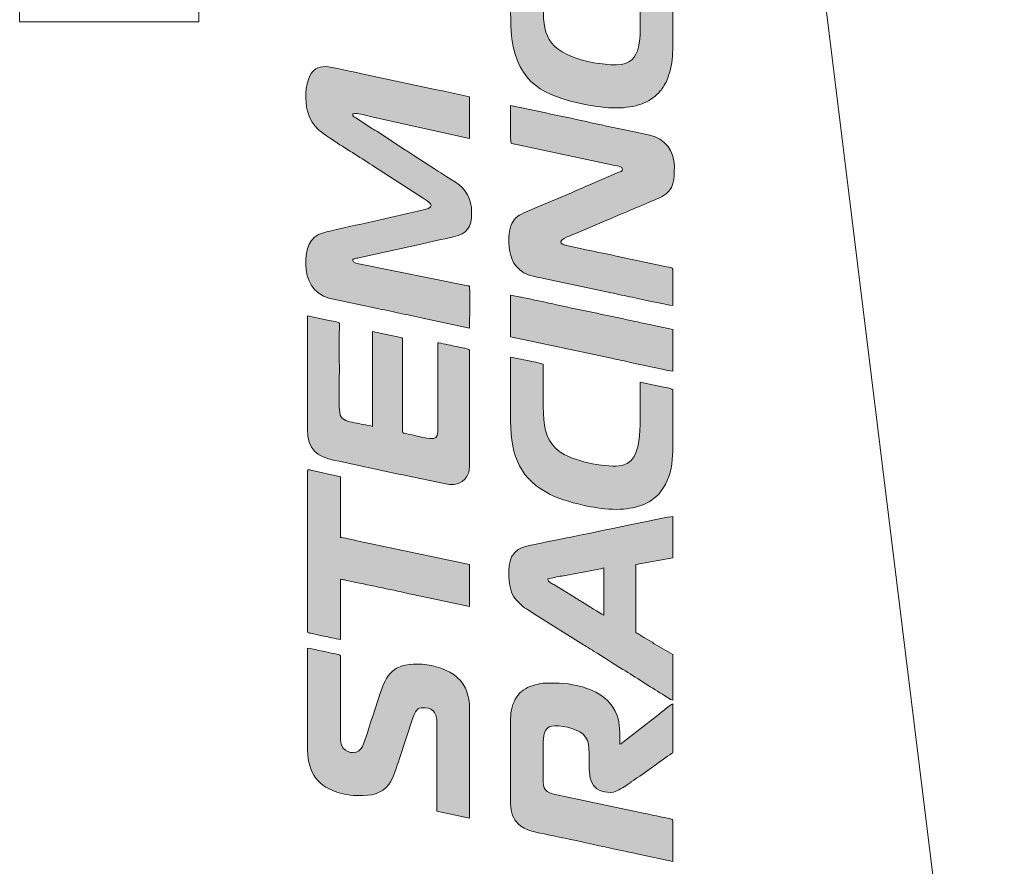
# Model space of a CAD drawing. Header units: millimetres. Extents: x 4 to 594, y -297 to -6.
# Tile 25 of 134: x 27 to 44, y -123 to -109. Entities that reach past the tile are written whole.
import ezdxf

# ---------------------------------------------------------------- set-up
doc = ezdxf.new("R2010")
doc.units = ezdxf.units.MM
doc.header["$MEASUREMENT"] = 0
doc.layers.add('Layer 1', color=7, linetype='Continuous', lineweight=0)

# ---------------------------------------------------------------- blocks, each defined once
blk = doc.blocks.new('Block_42')
at = {"layer": 'Layer 1', "color": 240, "lineweight": 0, "true_color": 0xed2224}
blk.add_lwpolyline([(30.141, -82.724), (30.141, -108.704), (27.141, -108.704), (27.141, -82.724)], dxfattribs=at)
blk.add_open_spline([(38.249, -88.926), (38.249, -88.926), (43.641, -132.724), (43.641, -132.724)], degree=3, dxfattribs=at)
blk = doc.blocks.new('Block_44')
at = {"layer": 'Layer 1', "true_color": 0x0d0a10, "transparency": 33554687}
h = blk.add_hatch(color=188, dxfattribs=at)
edge = h.paths.add_edge_path()
edge.add_spline(control_points=[(37.144, -110.149), (37.21, -110.149), (37.301, -110.141), (37.365, -110.131), (37.44, -110.119), (37.491, -110.105), (37.555, -110.084), (37.664, -110.046), (37.774, -109.978), (37.851, -109.895), (37.864, -109.881), (37.864, -109.878), (37.876, -109.864), (37.89, -109.848), (37.892, -109.848), (37.905, -109.829), (37.965, -109.741), (37.989, -109.689), (38.022, -109.589), (38.062, -109.47), (38.084, -109.325), (38.084, -109.167), (38.084, -109.167), (38.084, -108.177), (38.084, -108.177), (38.084, -108.015), (38.041, -107.906), (37.935, -107.807), (37.85, -107.727), (37.691, -107.693), (37.556, -107.666), (37.556, -107.666), (36.914, -107.53), (36.914, -107.53), (36.881, -107.523), (36.848, -107.515), (36.81, -107.507), (36.777, -107.501), (36.725, -107.493), (36.702, -107.482), (36.702, -107.482), (36.702, -108.191), (36.702, -108.191), (36.737, -108.191), (36.897, -108.229), (36.948, -108.24), (37.027, -108.255), (37.383, -108.328), (37.434, -108.35), (37.509, -108.383), (37.537, -108.445), (37.537, -108.549), (37.537, -108.919), (37.598, -109.426), (37.144, -109.426), (36.893, -109.426), (36.604, -109.372), (36.407, -109.293), (35.872, -109.08), (35.916, -108.762), (35.916, -108.184), (35.916, -107.917), (35.916, -107.651), (35.916, -107.384), (35.893, -107.373), (35.818, -107.359), (35.785, -107.353), (35.785, -107.353), (35.368, -107.265), (35.368, -107.265), (35.368, -107.57), (35.353, -108.74), (35.389, -108.992), (35.494, -109.734), (35.928, -109.952), (36.62, -110.09), (36.774, -110.121), (36.981, -110.149), (37.144, -110.149)], knot_values=[0, 0, 0, 0, 1, 1, 1, 2, 2, 2, 3, 3, 3, 4, 4, 4, 5, 5, 5, 6, 6, 6, 7, 7, 7, 8, 8, 8, 9, 9, 9, 10, 10, 10, 11, 11, 11, 12, 12, 12, 13, 13, 13, 14, 14, 14, 15, 15, 15, 16, 16, 16, 17, 17, 17, 18, 18, 18, 19, 19, 19, 20, 20, 20, 21, 21, 21, 22, 22, 22, 23, 23, 23, 24, 24, 24, 25, 25, 25, 26, 26, 26, 26], degree=3, periodic=0)
h = blk.add_hatch(color=188, dxfattribs=at)
edge = h.paths.add_edge_path()
edge.add_spline(control_points=[(34.68, -113.841), (34.68, -113.696), (34.688, -113.3), (34.681, -113.166), (34.679, -113.122), (34.667, -113.133), (34.624, -113.126), (34.624, -113.126), (32.855, -112.768), (32.855, -112.768), (32.813, -112.759), (32.722, -112.748), (32.722, -112.704), (32.722, -112.68), (32.75, -112.678), (32.775, -112.673), (32.802, -112.667), (32.819, -112.665), (32.846, -112.659), (32.846, -112.659), (33.843, -112.436), (33.843, -112.436), (34.031, -112.396), (34.22, -112.349), (34.413, -112.31), (34.637, -112.266), (34.715, -112.146), (34.715, -111.911), (34.715, -111.654), (34.622, -111.519), (34.442, -111.391), (34.442, -111.391), (34.299, -111.303), (34.299, -111.303), (34.273, -111.287), (34.254, -111.274), (34.231, -111.258), (34.185, -111.227), (34.137, -111.198), (34.091, -111.167), (34.091, -111.167), (33.745, -110.944), (33.745, -110.944), (33.721, -110.928), (33.702, -110.915), (33.678, -110.899), (33.654, -110.882), (33.634, -110.872), (33.609, -110.855), (33.609, -110.855), (33.124, -110.54), (33.124, -110.54), (33.098, -110.524), (33.082, -110.513), (33.056, -110.496), (33.056, -110.496), (32.774, -110.315), (32.774, -110.315), (32.746, -110.298), (32.723, -110.289), (32.722, -110.248), (32.81, -110.227), (32.9, -110.266), (33.016, -110.29), (33.016, -110.29), (34.68, -110.662), (34.68, -110.662), (34.68, -110.662), (34.68, -109.96), (34.68, -109.96), (34.68, -109.96), (34.228, -109.864), (34.228, -109.864), (34.174, -109.852), (34.13, -109.844), (34.077, -109.833), (34.077, -109.833), (32.875, -109.575), (32.875, -109.575), (32.797, -109.559), (32.333, -109.454), (32.266, -109.454), (32.136, -109.454), (32.058, -109.508), (32.006, -109.609), (31.924, -109.768), (31.917, -110.025), (31.966, -110.204), (32.043, -110.489), (32.226, -110.576), (32.427, -110.711), (32.641, -110.853), (32.877, -110.996), (33.089, -111.137), (33.089, -111.137), (33.903, -111.664), (33.903, -111.664), (33.986, -111.717), (34.144, -111.801), (33.928, -111.853), (33.427, -111.976), (32.889, -112.086), (32.384, -112.204), (32.331, -112.217), (32.277, -112.226), (32.23, -112.24), (31.991, -112.313), (31.936, -112.51), (31.936, -112.767), (31.936, -113.035), (32.063, -113.268), (32.322, -113.336), (32.322, -113.336), (33.108, -113.504), (33.108, -113.504), (33.238, -113.535), (33.372, -113.557), (33.501, -113.588), (33.565, -113.603), (33.635, -113.617), (33.698, -113.63), (33.764, -113.643), (33.83, -113.659), (33.895, -113.672), (33.895, -113.672), (34.68, -113.841), (34.68, -113.841)], knot_values=[0, 0, 0, 0, 1, 1, 1, 2, 2, 2, 3, 3, 3, 4, 4, 4, 5, 5, 5, 6, 6, 6, 7, 7, 7, 8, 8, 8, 9, 9, 9, 10, 10, 10, 11, 11, 11, 12, 12, 12, 13, 13, 13, 14, 14, 14, 15, 15, 15, 16, 16, 16, 17, 17, 17, 18, 18, 18, 19, 19, 19, 20, 20, 20, 21, 21, 21, 22, 22, 22, 23, 23, 23, 24, 24, 24, 25, 25, 25, 26, 26, 26, 27, 27, 27, 28, 28, 28, 29, 29, 29, 30, 30, 30, 31, 31, 31, 32, 32, 32, 33, 33, 33, 34, 34, 34, 35, 35, 35, 36, 36, 36, 37, 37, 37, 38, 38, 38, 39, 39, 39, 40, 40, 40, 41, 41, 41, 42, 42, 42, 42], degree=3, periodic=0)
h = blk.add_hatch(color=188, dxfattribs=at)
edge = h.paths.add_edge_path()
edge.add_spline(control_points=[(38.084, -113.462), (38.084, -113.462), (38.084, -112.851), (38.084, -112.851), (38.084, -112.824), (38.037, -112.824), (37.983, -112.812), (37.983, -112.812), (37.144, -112.633), (37.144, -112.633), (37.066, -112.617), (36.988, -112.599), (36.907, -112.583), (36.829, -112.567), (36.746, -112.55), (36.664, -112.531), (36.664, -112.531), (36.306, -112.454), (36.306, -112.454), (36.282, -112.449), (36.269, -112.449), (36.25, -112.44), (36.111, -112.372), (36.372, -112.29), (36.446, -112.259), (36.446, -112.259), (36.978, -112.033), (36.978, -112.033), (37.233, -111.919), (37.518, -111.806), (37.775, -111.693), (37.818, -111.675), (37.865, -111.657), (37.907, -111.635), (38.114, -111.524), (38.112, -111.332), (38.112, -111.132), (38.112, -110.856), (37.954, -110.665), (37.7, -110.604), (37.7, -110.604), (37.312, -110.522), (37.312, -110.522), (36.862, -110.432), (36.407, -110.323), (35.958, -110.233), (35.958, -110.233), (35.368, -110.107), (35.368, -110.107), (35.368, -110.142), (35.359, -110.723), (35.375, -110.739), (35.383, -110.748), (35.436, -110.756), (35.447, -110.758), (35.447, -110.758), (37.115, -111.111), (37.115, -111.111), (37.171, -111.123), (37.242, -111.127), (37.242, -111.181), (37.242, -111.209), (37.207, -111.219), (37.184, -111.228), (37.184, -111.228), (36.653, -111.455), (36.653, -111.455), (36.302, -111.609), (35.939, -111.754), (35.59, -111.909), (35.527, -111.937), (35.504, -111.947), (35.458, -111.993), (35.417, -112.033), (35.395, -112.069), (35.374, -112.128), (35.356, -112.18), (35.34, -112.239), (35.34, -112.311), (35.34, -112.311), (35.34, -112.402), (35.34, -112.402), (35.351, -112.618), (35.385, -112.786), (35.59, -112.911), (35.684, -112.968), (35.803, -112.981), (35.927, -113.009), (35.927, -113.009), (37.003, -113.238), (37.003, -113.238), (37.122, -113.262), (37.243, -113.29), (37.362, -113.314), (37.424, -113.326), (38.027, -113.462), (38.084, -113.462)], knot_values=[0, 0, 0, 0, 1, 1, 1, 2, 2, 2, 3, 3, 3, 4, 4, 4, 5, 5, 5, 6, 6, 6, 7, 7, 7, 8, 8, 8, 9, 9, 9, 10, 10, 10, 11, 11, 11, 12, 12, 12, 13, 13, 13, 14, 14, 14, 15, 15, 15, 16, 16, 16, 17, 17, 17, 18, 18, 18, 19, 19, 19, 20, 20, 20, 21, 21, 21, 22, 22, 22, 23, 23, 23, 24, 24, 24, 25, 25, 25, 26, 26, 26, 27, 27, 27, 28, 28, 28, 29, 29, 29, 30, 30, 30, 31, 31, 31, 32, 32, 32, 32], degree=3, periodic=0)
h = blk.add_hatch(color=188, dxfattribs=at)
edge = h.paths.add_edge_path()
edge.add_spline(control_points=[(38.084, -114.564), (38.084, -114.564), (38.084, -113.862), (38.084, -113.862), (38.084, -113.862), (37.748, -113.791), (37.748, -113.791), (37.636, -113.768), (37.523, -113.745), (37.406, -113.719), (36.958, -113.619), (36.502, -113.53), (36.053, -113.43), (35.937, -113.404), (35.824, -113.381), (35.712, -113.357), (35.712, -113.357), (35.368, -113.286), (35.368, -113.286), (35.368, -113.286), (35.368, -113.988), (35.368, -113.988), (35.368, -113.988), (37.059, -114.347), (37.059, -114.347), (37.172, -114.37), (37.284, -114.394), (37.401, -114.42), (37.401, -114.42), (37.909, -114.528), (37.909, -114.528), (37.962, -114.539), (38.032, -114.56), (38.084, -114.564)], knot_values=[0, 0, 0, 0, 1, 1, 1, 2, 2, 2, 3, 3, 3, 4, 4, 4, 5, 5, 5, 6, 6, 6, 7, 7, 7, 8, 8, 8, 9, 9, 9, 10, 10, 10, 11, 11, 11, 11], degree=3, periodic=0)
h = blk.add_hatch(color=188, dxfattribs=at)
edge = h.paths.add_edge_path()
edge.add_spline(control_points=[(34.68, -116.164), (34.68, -116.164), (34.68, -114.213), (34.68, -114.213), (34.68, -114.186), (34.614, -114.182), (34.56, -114.171), (34.512, -114.162), (34.47, -114.152), (34.421, -114.142), (34.37, -114.132), (34.184, -114.087), (34.147, -114.087), (34.147, -114.087), (34.147, -115.582), (34.147, -115.582), (34.147, -115.767), (33.945, -115.677), (33.758, -115.641), (33.706, -115.63), (33.664, -115.618), (33.614, -115.609), (33.547, -115.597), (33.557, -115.618), (33.557, -115.49), (33.557, -115.49), (33.557, -114.094), (33.557, -114.094), (33.558, -113.974), (33.591, -114.02), (33.34, -113.96), (33.34, -113.96), (33.052, -113.897), (33.052, -113.897), (33.052, -113.897), (33.052, -115.49), (33.052, -115.49), (33.028, -115.479), (32.939, -115.467), (32.902, -115.458), (32.849, -115.446), (32.803, -115.437), (32.751, -115.427), (32.646, -115.406), (32.551, -115.393), (32.514, -115.298), (32.48, -115.212), (32.498, -114.721), (32.498, -114.578), (32.498, -114.332), (32.497, -114.087), (32.498, -113.841), (32.498, -113.73), (32.55, -113.756), (32.274, -113.7), (32.274, -113.7), (31.964, -113.637), (31.964, -113.637), (31.964, -113.637), (31.964, -115.532), (31.964, -115.532), (31.964, -115.879), (32.13, -116.002), (32.42, -116.059), (32.822, -116.14), (33.24, -116.238), (33.641, -116.319), (33.641, -116.319), (34.255, -116.449), (34.255, -116.449), (34.329, -116.464), (34.399, -116.47), (34.47, -116.452), (34.599, -116.42), (34.68, -116.296), (34.68, -116.164)], knot_values=[0, 0, 0, 0, 1, 1, 1, 2, 2, 2, 3, 3, 3, 4, 4, 4, 5, 5, 5, 6, 6, 6, 7, 7, 7, 8, 8, 8, 9, 9, 9, 10, 10, 10, 11, 11, 11, 12, 12, 12, 13, 13, 13, 14, 14, 14, 15, 15, 15, 16, 16, 16, 17, 17, 17, 18, 18, 18, 19, 19, 19, 20, 20, 20, 21, 21, 21, 22, 22, 22, 23, 23, 23, 24, 24, 24, 25, 25, 25, 25], degree=3, periodic=0)
h = blk.add_hatch(color=188, dxfattribs=at)
edge = h.paths.add_edge_path()
edge.add_spline(control_points=[(37.144, -116.88), (37.302, -116.88), (37.435, -116.855), (37.555, -116.814), (37.944, -116.682), (38.084, -116.299), (38.084, -115.897), (38.084, -115.897), (38.084, -114.88), (38.084, -114.88), (38.084, -114.854), (38.013, -114.848), (37.959, -114.837), (37.959, -114.837), (37.537, -114.746), (37.537, -114.746), (37.537, -114.968), (37.545, -115.453), (37.529, -115.644), (37.51, -115.894), (37.432, -116.157), (37.137, -116.157), (36.848, -116.157), (36.327, -116.06), (36.121, -115.854), (35.948, -115.68), (35.916, -115.468), (35.916, -115.161), (35.916, -114.922), (35.916, -114.683), (35.916, -114.445), (35.887, -114.431), (35.567, -114.369), (35.507, -114.355), (35.507, -114.355), (35.368, -114.325), (35.368, -114.325), (35.368, -114.686), (35.368, -115.046), (35.368, -115.406), (35.368, -116.003), (35.547, -116.386), (36.033, -116.63), (36.211, -116.719), (36.457, -116.784), (36.652, -116.824), (36.801, -116.855), (36.964, -116.88), (37.144, -116.88)], knot_values=[0, 0, 0, 0, 1, 1, 1, 2, 2, 2, 3, 3, 3, 4, 4, 4, 5, 5, 5, 6, 6, 6, 7, 7, 7, 8, 8, 8, 9, 9, 9, 10, 10, 10, 11, 11, 11, 12, 12, 12, 13, 13, 13, 14, 14, 14, 15, 15, 15, 16, 16, 16, 16], degree=3, periodic=0)
h = blk.add_hatch(color=188, dxfattribs=at)
edge = h.paths.add_edge_path()
edge.add_spline(control_points=[(32.519, -119.063), (32.519, -119.063), (32.519, -118.052), (32.519, -118.052), (32.545, -118.053), (32.564, -118.06), (32.583, -118.064), (32.918, -118.137), (33.267, -118.204), (33.597, -118.279), (33.687, -118.3), (33.772, -118.318), (33.863, -118.336), (33.863, -118.336), (34.68, -118.508), (34.68, -118.508), (34.68, -118.508), (34.68, -117.806), (34.68, -117.806), (34.68, -117.806), (32.793, -117.406), (32.793, -117.406), (32.741, -117.395), (32.557, -117.351), (32.519, -117.35), (32.519, -117.35), (32.519, -116.333), (32.519, -116.333), (32.519, -116.333), (32.022, -116.225), (32.022, -116.225), (31.999, -116.22), (31.964, -116.201), (31.964, -116.234), (31.964, -116.234), (31.964, -118.929), (31.964, -118.929), (31.964, -118.954), (31.993, -118.953), (32.019, -118.959), (32.019, -118.959), (32.233, -119.005), (32.233, -119.005), (32.282, -119.016), (32.325, -119.025), (32.372, -119.034), (32.414, -119.042), (32.476, -119.062), (32.519, -119.063)], knot_values=[0, 0, 0, 0, 1, 1, 1, 2, 2, 2, 3, 3, 3, 4, 4, 4, 5, 5, 5, 6, 6, 6, 7, 7, 7, 8, 8, 8, 9, 9, 9, 10, 10, 10, 11, 11, 11, 12, 12, 12, 13, 13, 13, 14, 14, 14, 15, 15, 15, 16, 16, 16, 16], degree=3, periodic=0)
h = blk.add_hatch(color=188, dxfattribs=at)
edge = h.paths.add_edge_path()
edge.add_spline(control_points=[(38.084, -120.08), (38.084, -120.08), (38.084, -119.315), (38.084, -119.315), (38.084, -119.315), (37.776, -119.133), (37.776, -119.133), (37.725, -119.102), (37.677, -119.072), (37.623, -119.04), (37.569, -119.007), (37.517, -118.977), (37.467, -118.943), (37.467, -118.943), (37.467, -117.806), (37.467, -117.806), (37.467, -117.806), (38.084, -117.694), (38.084, -117.694), (38.084, -117.694), (38.084, -116.999), (38.084, -116.999), (38.019, -116.999), (36.484, -117.325), (36.305, -117.36), (36.124, -117.396), (35.818, -117.455), (35.642, -117.497), (35.568, -117.515), (35.505, -117.54), (35.458, -117.587), (35.406, -117.639), (35.38, -117.671), (35.358, -117.754), (35.315, -117.92), (35.328, -118.262), (35.465, -118.405), (35.597, -118.543), (35.597, -118.522), (35.768, -118.635), (35.768, -118.635), (36.592, -119.152), (36.592, -119.152), (36.651, -119.187), (36.701, -119.222), (36.76, -119.257), (36.915, -119.349), (37.094, -119.473), (37.251, -119.566), (37.461, -119.69), (37.701, -119.856), (37.911, -119.98), (37.942, -119.998), (38.053, -120.078), (38.084, -120.08)], knot_values=[0, 0, 0, 0, 1, 1, 1, 2, 2, 2, 3, 3, 3, 4, 4, 4, 5, 5, 5, 6, 6, 6, 7, 7, 7, 8, 8, 8, 9, 9, 9, 10, 10, 10, 11, 11, 11, 12, 12, 12, 13, 13, 13, 14, 14, 14, 15, 15, 15, 16, 16, 16, 17, 17, 17, 18, 18, 18, 18], degree=3, periodic=0)
edge = h.paths.add_edge_path()
edge.add_spline(control_points=[(35.993, -118.045), (35.993, -118.045), (36.108, -118.02), (36.108, -118.02), (36.152, -118.012), (36.19, -118.004), (36.226, -117.998), (36.226, -117.998), (36.817, -117.887), (36.817, -117.887), (36.843, -117.881), (36.918, -117.87), (36.933, -117.863), (36.933, -117.863), (36.933, -118.656), (36.933, -118.656), (36.842, -118.607), (36.674, -118.498), (36.575, -118.438), (36.553, -118.425), (36.538, -118.415), (36.514, -118.401), (36.492, -118.387), (36.475, -118.378), (36.453, -118.364), (36.453, -118.364), (36.092, -118.142), (36.092, -118.142), (36.07, -118.128), (36.052, -118.121), (36.031, -118.106), (36.007, -118.088), (35.994, -118.08), (35.993, -118.045), (35.993, -118.045), (35.993, -118.045), (35.993, -118.045)], knot_values=[0, 0, 0, 0, 1, 1, 1, 2, 2, 2, 3, 3, 3, 4, 4, 4, 5, 5, 5, 6, 6, 6, 7, 7, 7, 8, 8, 8, 9, 9, 9, 10, 10, 10, 11, 11, 11, 12, 12, 12, 12], degree=3, periodic=0)
h = blk.add_hatch(color=188, dxfattribs=at)
edge = h.paths.add_edge_path()
edge.add_spline(control_points=[(32.82, -121.681), (33.038, -121.681), (33.195, -121.659), (33.327, -121.492), (33.405, -121.394), (33.46, -121.191), (33.504, -121.059), (33.504, -121.059), (33.732, -120.374), (33.732, -120.374), (33.787, -120.207), (33.837, -120.207), (33.936, -120.207), (34.003, -120.207), (34.067, -120.245), (34.095, -120.287), (34.133, -120.343), (34.133, -120.397), (34.133, -120.487), (34.133, -120.487), (34.133, -121.94), (34.133, -121.94), (34.133, -121.94), (34.68, -122.06), (34.68, -122.06), (34.68, -122.06), (34.681, -120.186), (34.681, -120.186), (34.68, -120.079), (34.643, -119.951), (34.61, -119.877), (34.447, -119.511), (33.825, -119.414), (33.551, -119.506), (33.501, -119.523), (33.471, -119.536), (33.428, -119.565), (33.316, -119.641), (33.246, -119.776), (33.202, -119.908), (33.139, -120.098), (33.079, -120.284), (33.016, -120.473), (32.986, -120.563), (32.914, -120.826), (32.864, -120.889), (32.763, -121.014), (32.595, -120.954), (32.539, -120.846), (32.506, -120.78), (32.519, -120.649), (32.519, -120.551), (32.519, -120.551), (32.519, -119.371), (32.519, -119.371), (32.52, -119.31), (32.511, -119.32), (32.361, -119.29), (32.284, -119.275), (32.019, -119.21), (31.964, -119.21), (31.964, -119.21), (31.964, -120.853), (31.964, -120.853), (31.964, -121.24), (32.082, -121.498), (32.458, -121.622), (32.55, -121.652), (32.703, -121.681), (32.82, -121.681)], knot_values=[0, 0, 0, 0, 1, 1, 1, 2, 2, 2, 3, 3, 3, 4, 4, 4, 5, 5, 5, 6, 6, 6, 7, 7, 7, 8, 8, 8, 9, 9, 9, 10, 10, 10, 11, 11, 11, 12, 12, 12, 13, 13, 13, 14, 14, 14, 15, 15, 15, 16, 16, 16, 17, 17, 17, 18, 18, 18, 19, 19, 19, 20, 20, 20, 21, 21, 21, 22, 22, 22, 23, 23, 23, 23], degree=3, periodic=0)
h = blk.add_hatch(color=188, dxfattribs=at)
edge = h.paths.add_edge_path()
edge.add_spline(control_points=[(38.084, -122.783), (38.084, -122.783), (38.085, -122.13), (38.085, -122.13), (38.086, -122.069), (38.106, -122.081), (37.947, -122.05), (37.823, -122.026), (37.711, -121.998), (37.588, -121.974), (37.588, -121.974), (36.141, -121.666), (36.141, -121.666), (36.01, -121.64), (35.916, -121.612), (35.916, -121.449), (35.916, -121.449), (35.916, -120.782), (35.916, -120.782), (35.916, -120.624), (35.953, -120.509), (36.112, -120.509), (36.273, -120.509), (36.532, -120.568), (36.625, -120.698), (36.725, -120.838), (36.659, -121.071), (36.695, -121.336), (36.714, -121.477), (36.771, -121.568), (36.897, -121.604), (36.953, -121.621), (37.028, -121.636), (37.09, -121.62), (37.162, -121.602), (37.265, -121.543), (37.321, -121.5), (37.346, -121.482), (37.367, -121.47), (37.391, -121.451), (37.438, -121.416), (37.483, -121.384), (37.531, -121.352), (37.531, -121.352), (37.806, -121.157), (37.806, -121.157), (37.849, -121.128), (38.058, -120.972), (38.084, -120.965), (38.084, -120.965), (38.084, -120.144), (38.084, -120.144), (38.053, -120.152), (37.845, -120.322), (37.808, -120.352), (37.808, -120.352), (37.26, -120.779), (37.26, -120.779), (37.234, -120.799), (37.233, -120.81), (37.2, -120.817), (37.2, -120.631), (37.203, -120.478), (37.154, -120.337), (37.011, -119.93), (36.495, -119.793), (36.105, -119.793), (35.952, -119.793), (35.877, -119.788), (35.729, -119.837), (35.622, -119.873), (35.528, -119.938), (35.469, -120.027), (35.403, -120.126), (35.368, -120.256), (35.368, -120.389), (35.368, -120.389), (35.368, -121.821), (35.368, -121.821), (35.368, -121.891), (35.384, -121.961), (35.402, -122.012), (35.424, -122.071), (35.452, -122.112), (35.493, -122.153), (35.61, -122.27), (35.818, -122.303), (35.996, -122.337), (36.493, -122.435), (37.017, -122.564), (37.512, -122.66), (37.512, -122.66), (38.084, -122.783), (38.084, -122.783)], knot_values=[0, 0, 0, 0, 1, 1, 1, 2, 2, 2, 3, 3, 3, 4, 4, 4, 5, 5, 5, 6, 6, 6, 7, 7, 7, 8, 8, 8, 9, 9, 9, 10, 10, 10, 11, 11, 11, 12, 12, 12, 13, 13, 13, 14, 14, 14, 15, 15, 15, 16, 16, 16, 17, 17, 17, 18, 18, 18, 19, 19, 19, 20, 20, 20, 21, 21, 21, 22, 22, 22, 23, 23, 23, 24, 24, 24, 25, 25, 25, 26, 26, 26, 27, 27, 27, 28, 28, 28, 29, 29, 29, 30, 30, 30, 31, 31, 31, 31], degree=3, periodic=0)
at = {"layer": 'Layer 1'}
for points, knots in [([(37.144, -110.149), (37.21, -110.149), (37.301, -110.141), (37.365, -110.131), (37.44, -110.119), (37.491, -110.105), (37.555, -110.084), (37.664, -110.046), (37.774, -109.978), (37.851, -109.895), (37.864, -109.881), (37.864, -109.878), (37.876, -109.864), (37.89, -109.848), (37.892, -109.848), (37.905, -109.829), (37.965, -109.741), (37.989, -109.689), (38.022, -109.589), (38.062, -109.47), (38.084, -109.325), (38.084, -109.167), (38.084, -109.167), (38.084, -108.177), (38.084, -108.177), (38.084, -108.015), (38.041, -107.906), (37.935, -107.807), (37.85, -107.727), (37.691, -107.693), (37.556, -107.666), (37.556, -107.666), (36.914, -107.53), (36.914, -107.53), (36.881, -107.523), (36.848, -107.515), (36.81, -107.507), (36.777, -107.501), (36.725, -107.493), (36.702, -107.482), (36.702, -107.482), (36.702, -108.191), (36.702, -108.191), (36.737, -108.191), (36.897, -108.229), (36.948, -108.24), (37.027, -108.255), (37.383, -108.328), (37.434, -108.35), (37.509, -108.383), (37.537, -108.445), (37.537, -108.549), (37.537, -108.919), (37.598, -109.426), (37.144, -109.426), (36.893, -109.426), (36.604, -109.372), (36.407, -109.293), (35.872, -109.08), (35.916, -108.762), (35.916, -108.184), (35.916, -107.917), (35.916, -107.651), (35.916, -107.384), (35.893, -107.373), (35.818, -107.359), (35.785, -107.353), (35.785, -107.353), (35.368, -107.265), (35.368, -107.265), (35.368, -107.57), (35.353, -108.74), (35.389, -108.992), (35.494, -109.734), (35.928, -109.952), (36.62, -110.09), (36.774, -110.121), (36.981, -110.149), (37.144, -110.149)], [0, 0, 0, 0, 1, 1, 1, 2, 2, 2, 3, 3, 3, 4, 4, 4, 5, 5, 5, 6, 6, 6, 7, 7, 7, 8, 8, 8, 9, 9, 9, 10, 10, 10, 11, 11, 11, 12, 12, 12, 13, 13, 13, 14, 14, 14, 15, 15, 15, 16, 16, 16, 17, 17, 17, 18, 18, 18, 19, 19, 19, 20, 20, 20, 21, 21, 21, 22, 22, 22, 23, 23, 23, 24, 24, 24, 25, 25, 25, 26, 26, 26, 26]), ([(34.68, -113.841), (34.68, -113.696), (34.688, -113.3), (34.681, -113.166), (34.679, -113.122), (34.667, -113.133), (34.624, -113.126), (34.624, -113.126), (32.855, -112.768), (32.855, -112.768), (32.813, -112.759), (32.722, -112.748), (32.722, -112.704), (32.722, -112.68), (32.75, -112.678), (32.775, -112.673), (32.802, -112.667), (32.819, -112.665), (32.846, -112.659), (32.846, -112.659), (33.843, -112.436), (33.843, -112.436), (34.031, -112.396), (34.22, -112.349), (34.413, -112.31), (34.637, -112.266), (34.715, -112.146), (34.715, -111.911), (34.715, -111.654), (34.622, -111.519), (34.442, -111.391), (34.442, -111.391), (34.299, -111.303), (34.299, -111.303), (34.273, -111.287), (34.254, -111.274), (34.231, -111.258), (34.185, -111.227), (34.137, -111.198), (34.091, -111.167), (34.091, -111.167), (33.745, -110.944), (33.745, -110.944), (33.721, -110.928), (33.702, -110.915), (33.678, -110.899), (33.654, -110.882), (33.634, -110.872), (33.609, -110.855), (33.609, -110.855), (33.124, -110.54), (33.124, -110.54), (33.098, -110.524), (33.082, -110.513), (33.056, -110.496), (33.056, -110.496), (32.774, -110.315), (32.774, -110.315), (32.746, -110.298), (32.723, -110.289), (32.722, -110.248), (32.81, -110.227), (32.9, -110.266), (33.016, -110.29), (33.016, -110.29), (34.68, -110.662), (34.68, -110.662), (34.68, -110.662), (34.68, -109.96), (34.68, -109.96), (34.68, -109.96), (34.228, -109.864), (34.228, -109.864), (34.174, -109.852), (34.13, -109.844), (34.077, -109.833), (34.077, -109.833), (32.875, -109.575), (32.875, -109.575), (32.797, -109.559), (32.333, -109.454), (32.266, -109.454), (32.136, -109.454), (32.058, -109.508), (32.006, -109.609), (31.924, -109.768), (31.917, -110.025), (31.966, -110.204), (32.043, -110.489), (32.226, -110.576), (32.427, -110.711), (32.641, -110.853), (32.877, -110.996), (33.089, -111.137), (33.089, -111.137), (33.903, -111.664), (33.903, -111.664), (33.986, -111.717), (34.144, -111.801), (33.928, -111.853), (33.427, -111.976), (32.889, -112.086), (32.384, -112.204), (32.331, -112.217), (32.277, -112.226), (32.23, -112.24), (31.991, -112.313), (31.936, -112.51), (31.936, -112.767), (31.936, -113.035), (32.063, -113.268), (32.322, -113.336), (32.322, -113.336), (33.108, -113.504), (33.108, -113.504), (33.238, -113.535), (33.372, -113.557), (33.501, -113.588), (33.565, -113.603), (33.635, -113.617), (33.698, -113.63), (33.764, -113.643), (33.83, -113.659), (33.895, -113.672), (33.895, -113.672), (34.68, -113.841), (34.68, -113.841)], [0, 0, 0, 0, 1, 1, 1, 2, 2, 2, 3, 3, 3, 4, 4, 4, 5, 5, 5, 6, 6, 6, 7, 7, 7, 8, 8, 8, 9, 9, 9, 10, 10, 10, 11, 11, 11, 12, 12, 12, 13, 13, 13, 14, 14, 14, 15, 15, 15, 16, 16, 16, 17, 17, 17, 18, 18, 18, 19, 19, 19, 20, 20, 20, 21, 21, 21, 22, 22, 22, 23, 23, 23, 24, 24, 24, 25, 25, 25, 26, 26, 26, 27, 27, 27, 28, 28, 28, 29, 29, 29, 30, 30, 30, 31, 31, 31, 32, 32, 32, 33, 33, 33, 34, 34, 34, 35, 35, 35, 36, 36, 36, 37, 37, 37, 38, 38, 38, 39, 39, 39, 40, 40, 40, 41, 41, 41, 42, 42, 42, 42]), ([(38.084, -113.462), (38.084, -113.462), (38.084, -112.851), (38.084, -112.851), (38.084, -112.824), (38.037, -112.824), (37.983, -112.812), (37.983, -112.812), (37.144, -112.633), (37.144, -112.633), (37.066, -112.617), (36.988, -112.599), (36.907, -112.583), (36.829, -112.567), (36.746, -112.55), (36.664, -112.531), (36.664, -112.531), (36.306, -112.454), (36.306, -112.454), (36.282, -112.449), (36.269, -112.449), (36.25, -112.44), (36.111, -112.372), (36.372, -112.29), (36.446, -112.259), (36.446, -112.259), (36.978, -112.033), (36.978, -112.033), (37.233, -111.919), (37.518, -111.806), (37.775, -111.693), (37.818, -111.675), (37.865, -111.657), (37.907, -111.635), (38.114, -111.524), (38.112, -111.332), (38.112, -111.132), (38.112, -110.856), (37.954, -110.665), (37.7, -110.604), (37.7, -110.604), (37.312, -110.522), (37.312, -110.522), (36.862, -110.432), (36.407, -110.323), (35.958, -110.233), (35.958, -110.233), (35.368, -110.107), (35.368, -110.107), (35.368, -110.142), (35.359, -110.723), (35.375, -110.739), (35.383, -110.748), (35.436, -110.756), (35.447, -110.758), (35.447, -110.758), (37.115, -111.111), (37.115, -111.111), (37.171, -111.123), (37.242, -111.127), (37.242, -111.181), (37.242, -111.209), (37.207, -111.219), (37.184, -111.228), (37.184, -111.228), (36.653, -111.455), (36.653, -111.455), (36.302, -111.609), (35.939, -111.754), (35.59, -111.909), (35.527, -111.937), (35.504, -111.947), (35.458, -111.993), (35.417, -112.033), (35.395, -112.069), (35.374, -112.128), (35.356, -112.18), (35.34, -112.239), (35.34, -112.311), (35.34, -112.311), (35.34, -112.402), (35.34, -112.402), (35.351, -112.618), (35.385, -112.786), (35.59, -112.911), (35.684, -112.968), (35.803, -112.981), (35.927, -113.009), (35.927, -113.009), (37.003, -113.238), (37.003, -113.238), (37.122, -113.262), (37.243, -113.29), (37.362, -113.314), (37.424, -113.326), (38.027, -113.462), (38.084, -113.462)], [0, 0, 0, 0, 1, 1, 1, 2, 2, 2, 3, 3, 3, 4, 4, 4, 5, 5, 5, 6, 6, 6, 7, 7, 7, 8, 8, 8, 9, 9, 9, 10, 10, 10, 11, 11, 11, 12, 12, 12, 13, 13, 13, 14, 14, 14, 15, 15, 15, 16, 16, 16, 17, 17, 17, 18, 18, 18, 19, 19, 19, 20, 20, 20, 21, 21, 21, 22, 22, 22, 23, 23, 23, 24, 24, 24, 25, 25, 25, 26, 26, 26, 27, 27, 27, 28, 28, 28, 29, 29, 29, 30, 30, 30, 31, 31, 31, 32, 32, 32, 32]), ([(38.084, -114.564), (38.084, -114.564), (38.084, -113.862), (38.084, -113.862), (38.084, -113.862), (37.748, -113.791), (37.748, -113.791), (37.636, -113.768), (37.523, -113.745), (37.406, -113.719), (36.958, -113.619), (36.502, -113.53), (36.053, -113.43), (35.937, -113.404), (35.824, -113.381), (35.712, -113.357), (35.712, -113.357), (35.368, -113.286), (35.368, -113.286), (35.368, -113.286), (35.368, -113.988), (35.368, -113.988), (35.368, -113.988), (37.059, -114.347), (37.059, -114.347), (37.172, -114.37), (37.284, -114.394), (37.401, -114.42), (37.401, -114.42), (37.909, -114.528), (37.909, -114.528), (37.962, -114.539), (38.032, -114.56), (38.084, -114.564)], [0, 0, 0, 0, 1, 1, 1, 2, 2, 2, 3, 3, 3, 4, 4, 4, 5, 5, 5, 6, 6, 6, 7, 7, 7, 8, 8, 8, 9, 9, 9, 10, 10, 10, 11, 11, 11, 11]), ([(34.68, -116.164), (34.68, -116.164), (34.68, -114.213), (34.68, -114.213), (34.68, -114.186), (34.614, -114.182), (34.56, -114.171), (34.512, -114.162), (34.47, -114.152), (34.421, -114.142), (34.37, -114.132), (34.184, -114.087), (34.147, -114.087), (34.147, -114.087), (34.147, -115.582), (34.147, -115.582), (34.147, -115.767), (33.945, -115.677), (33.758, -115.641), (33.706, -115.63), (33.664, -115.618), (33.614, -115.609), (33.547, -115.597), (33.557, -115.618), (33.557, -115.49), (33.557, -115.49), (33.557, -114.094), (33.557, -114.094), (33.558, -113.974), (33.591, -114.02), (33.34, -113.96), (33.34, -113.96), (33.052, -113.897), (33.052, -113.897), (33.052, -113.897), (33.052, -115.49), (33.052, -115.49), (33.028, -115.479), (32.939, -115.467), (32.902, -115.458), (32.849, -115.446), (32.803, -115.437), (32.751, -115.427), (32.646, -115.406), (32.551, -115.393), (32.514, -115.298), (32.48, -115.212), (32.498, -114.721), (32.498, -114.578), (32.498, -114.332), (32.497, -114.087), (32.498, -113.841), (32.498, -113.73), (32.55, -113.756), (32.274, -113.7), (32.274, -113.7), (31.964, -113.637), (31.964, -113.637), (31.964, -113.637), (31.964, -115.532), (31.964, -115.532), (31.964, -115.879), (32.13, -116.002), (32.42, -116.059), (32.822, -116.14), (33.24, -116.238), (33.641, -116.319), (33.641, -116.319), (34.255, -116.449), (34.255, -116.449), (34.329, -116.464), (34.399, -116.47), (34.47, -116.452), (34.599, -116.42), (34.68, -116.296), (34.68, -116.164)], [0, 0, 0, 0, 1, 1, 1, 2, 2, 2, 3, 3, 3, 4, 4, 4, 5, 5, 5, 6, 6, 6, 7, 7, 7, 8, 8, 8, 9, 9, 9, 10, 10, 10, 11, 11, 11, 12, 12, 12, 13, 13, 13, 14, 14, 14, 15, 15, 15, 16, 16, 16, 17, 17, 17, 18, 18, 18, 19, 19, 19, 20, 20, 20, 21, 21, 21, 22, 22, 22, 23, 23, 23, 24, 24, 24, 25, 25, 25, 25]), ([(37.144, -116.88), (37.302, -116.88), (37.435, -116.855), (37.555, -116.814), (37.944, -116.682), (38.084, -116.299), (38.084, -115.897), (38.084, -115.897), (38.084, -114.88), (38.084, -114.88), (38.084, -114.854), (38.013, -114.848), (37.959, -114.837), (37.959, -114.837), (37.537, -114.746), (37.537, -114.746), (37.537, -114.968), (37.545, -115.453), (37.529, -115.644), (37.51, -115.894), (37.432, -116.157), (37.137, -116.157), (36.848, -116.157), (36.327, -116.06), (36.121, -115.854), (35.948, -115.68), (35.916, -115.468), (35.916, -115.161), (35.916, -114.922), (35.916, -114.683), (35.916, -114.445), (35.887, -114.431), (35.567, -114.369), (35.507, -114.355), (35.507, -114.355), (35.368, -114.325), (35.368, -114.325), (35.368, -114.686), (35.368, -115.046), (35.368, -115.406), (35.368, -116.003), (35.547, -116.386), (36.033, -116.63), (36.211, -116.719), (36.457, -116.784), (36.652, -116.824), (36.801, -116.855), (36.964, -116.88), (37.144, -116.88)], [0, 0, 0, 0, 1, 1, 1, 2, 2, 2, 3, 3, 3, 4, 4, 4, 5, 5, 5, 6, 6, 6, 7, 7, 7, 8, 8, 8, 9, 9, 9, 10, 10, 10, 11, 11, 11, 12, 12, 12, 13, 13, 13, 14, 14, 14, 15, 15, 15, 16, 16, 16, 16]), ([(32.519, -119.063), (32.519, -119.063), (32.519, -118.052), (32.519, -118.052), (32.545, -118.053), (32.564, -118.06), (32.583, -118.064), (32.918, -118.137), (33.267, -118.204), (33.597, -118.279), (33.687, -118.3), (33.772, -118.318), (33.863, -118.336), (33.863, -118.336), (34.68, -118.508), (34.68, -118.508), (34.68, -118.508), (34.68, -117.806), (34.68, -117.806), (34.68, -117.806), (32.793, -117.406), (32.793, -117.406), (32.741, -117.395), (32.557, -117.351), (32.519, -117.35), (32.519, -117.35), (32.519, -116.333), (32.519, -116.333), (32.519, -116.333), (32.022, -116.225), (32.022, -116.225), (31.999, -116.22), (31.964, -116.201), (31.964, -116.234), (31.964, -116.234), (31.964, -118.929), (31.964, -118.929), (31.964, -118.954), (31.993, -118.953), (32.019, -118.959), (32.019, -118.959), (32.233, -119.005), (32.233, -119.005), (32.282, -119.016), (32.325, -119.025), (32.372, -119.034), (32.414, -119.042), (32.476, -119.062), (32.519, -119.063)], [0, 0, 0, 0, 1, 1, 1, 2, 2, 2, 3, 3, 3, 4, 4, 4, 5, 5, 5, 6, 6, 6, 7, 7, 7, 8, 8, 8, 9, 9, 9, 10, 10, 10, 11, 11, 11, 12, 12, 12, 13, 13, 13, 14, 14, 14, 15, 15, 15, 16, 16, 16, 16]), ([(38.084, -120.08), (38.084, -120.08), (38.084, -119.315), (38.084, -119.315), (38.084, -119.315), (37.776, -119.133), (37.776, -119.133), (37.725, -119.102), (37.677, -119.072), (37.623, -119.04), (37.569, -119.007), (37.517, -118.977), (37.467, -118.943), (37.467, -118.943), (37.467, -117.806), (37.467, -117.806), (37.467, -117.806), (38.084, -117.694), (38.084, -117.694), (38.084, -117.694), (38.084, -116.999), (38.084, -116.999), (38.019, -116.999), (36.484, -117.325), (36.305, -117.36), (36.124, -117.396), (35.818, -117.455), (35.642, -117.497), (35.568, -117.515), (35.505, -117.54), (35.458, -117.587), (35.406, -117.639), (35.38, -117.671), (35.358, -117.754), (35.315, -117.92), (35.328, -118.262), (35.465, -118.405), (35.597, -118.543), (35.597, -118.522), (35.768, -118.635), (35.768, -118.635), (36.592, -119.152), (36.592, -119.152), (36.651, -119.187), (36.701, -119.222), (36.76, -119.257), (36.915, -119.349), (37.094, -119.473), (37.251, -119.566), (37.461, -119.69), (37.701, -119.856), (37.911, -119.98), (37.942, -119.998), (38.053, -120.078), (38.084, -120.08)], [0, 0, 0, 0, 1, 1, 1, 2, 2, 2, 3, 3, 3, 4, 4, 4, 5, 5, 5, 6, 6, 6, 7, 7, 7, 8, 8, 8, 9, 9, 9, 10, 10, 10, 11, 11, 11, 12, 12, 12, 13, 13, 13, 14, 14, 14, 15, 15, 15, 16, 16, 16, 17, 17, 17, 18, 18, 18, 18]), ([(35.993, -118.045), (35.993, -118.045), (36.108, -118.02), (36.108, -118.02), (36.152, -118.012), (36.19, -118.004), (36.226, -117.998), (36.226, -117.998), (36.817, -117.887), (36.817, -117.887), (36.843, -117.881), (36.918, -117.87), (36.933, -117.863), (36.933, -117.863), (36.933, -118.656), (36.933, -118.656), (36.842, -118.607), (36.674, -118.498), (36.575, -118.438), (36.553, -118.425), (36.538, -118.415), (36.514, -118.401), (36.492, -118.387), (36.475, -118.378), (36.453, -118.364), (36.453, -118.364), (36.092, -118.142), (36.092, -118.142), (36.07, -118.128), (36.052, -118.121), (36.031, -118.106), (36.007, -118.088), (35.994, -118.08), (35.993, -118.045), (35.993, -118.045), (35.993, -118.045), (35.993, -118.045)], [0, 0, 0, 0, 1, 1, 1, 2, 2, 2, 3, 3, 3, 4, 4, 4, 5, 5, 5, 6, 6, 6, 7, 7, 7, 8, 8, 8, 9, 9, 9, 10, 10, 10, 11, 11, 11, 12, 12, 12, 12]), ([(32.82, -121.681), (33.038, -121.681), (33.195, -121.659), (33.327, -121.492), (33.405, -121.394), (33.46, -121.191), (33.504, -121.059), (33.504, -121.059), (33.732, -120.374), (33.732, -120.374), (33.787, -120.207), (33.837, -120.207), (33.936, -120.207), (34.003, -120.207), (34.067, -120.245), (34.095, -120.287), (34.133, -120.343), (34.133, -120.397), (34.133, -120.487), (34.133, -120.487), (34.133, -121.94), (34.133, -121.94), (34.133, -121.94), (34.68, -122.06), (34.68, -122.06), (34.68, -122.06), (34.681, -120.186), (34.681, -120.186), (34.68, -120.079), (34.643, -119.951), (34.61, -119.877), (34.447, -119.511), (33.825, -119.414), (33.551, -119.506), (33.501, -119.523), (33.471, -119.536), (33.428, -119.565), (33.316, -119.641), (33.246, -119.776), (33.202, -119.908), (33.139, -120.098), (33.079, -120.284), (33.016, -120.473), (32.986, -120.563), (32.914, -120.826), (32.864, -120.889), (32.763, -121.014), (32.595, -120.954), (32.539, -120.846), (32.506, -120.78), (32.519, -120.649), (32.519, -120.551), (32.519, -120.551), (32.519, -119.371), (32.519, -119.371), (32.52, -119.31), (32.511, -119.32), (32.361, -119.29), (32.284, -119.275), (32.019, -119.21), (31.964, -119.21), (31.964, -119.21), (31.964, -120.853), (31.964, -120.853), (31.964, -121.24), (32.082, -121.498), (32.458, -121.622), (32.55, -121.652), (32.703, -121.681), (32.82, -121.681)], [0, 0, 0, 0, 1, 1, 1, 2, 2, 2, 3, 3, 3, 4, 4, 4, 5, 5, 5, 6, 6, 6, 7, 7, 7, 8, 8, 8, 9, 9, 9, 10, 10, 10, 11, 11, 11, 12, 12, 12, 13, 13, 13, 14, 14, 14, 15, 15, 15, 16, 16, 16, 17, 17, 17, 18, 18, 18, 19, 19, 19, 20, 20, 20, 21, 21, 21, 22, 22, 22, 23, 23, 23, 23]), ([(38.084, -122.783), (38.084, -122.783), (38.085, -122.13), (38.085, -122.13), (38.086, -122.069), (38.106, -122.081), (37.947, -122.05), (37.823, -122.026), (37.711, -121.998), (37.588, -121.974), (37.588, -121.974), (36.141, -121.666), (36.141, -121.666), (36.01, -121.64), (35.916, -121.612), (35.916, -121.449), (35.916, -121.449), (35.916, -120.782), (35.916, -120.782), (35.916, -120.624), (35.953, -120.509), (36.112, -120.509), (36.273, -120.509), (36.532, -120.568), (36.625, -120.698), (36.725, -120.838), (36.659, -121.071), (36.695, -121.336), (36.714, -121.477), (36.771, -121.568), (36.897, -121.604), (36.953, -121.621), (37.028, -121.636), (37.09, -121.62), (37.162, -121.602), (37.265, -121.543), (37.321, -121.5), (37.346, -121.482), (37.367, -121.47), (37.391, -121.451), (37.438, -121.416), (37.483, -121.384), (37.531, -121.352), (37.531, -121.352), (37.806, -121.157), (37.806, -121.157), (37.849, -121.128), (38.058, -120.972), (38.084, -120.965), (38.084, -120.965), (38.084, -120.144), (38.084, -120.144), (38.053, -120.152), (37.845, -120.322), (37.808, -120.352), (37.808, -120.352), (37.26, -120.779), (37.26, -120.779), (37.234, -120.799), (37.233, -120.81), (37.2, -120.817), (37.2, -120.631), (37.203, -120.478), (37.154, -120.337), (37.011, -119.93), (36.495, -119.793), (36.105, -119.793), (35.952, -119.793), (35.877, -119.788), (35.729, -119.837), (35.622, -119.873), (35.528, -119.938), (35.469, -120.027), (35.403, -120.126), (35.368, -120.256), (35.368, -120.389), (35.368, -120.389), (35.368, -121.821), (35.368, -121.821), (35.368, -121.891), (35.384, -121.961), (35.402, -122.012), (35.424, -122.071), (35.452, -122.112), (35.493, -122.153), (35.61, -122.27), (35.818, -122.303), (35.996, -122.337), (36.493, -122.435), (37.017, -122.564), (37.512, -122.66), (37.512, -122.66), (38.084, -122.783), (38.084, -122.783)], [0, 0, 0, 0, 1, 1, 1, 2, 2, 2, 3, 3, 3, 4, 4, 4, 5, 5, 5, 6, 6, 6, 7, 7, 7, 8, 8, 8, 9, 9, 9, 10, 10, 10, 11, 11, 11, 12, 12, 12, 13, 13, 13, 14, 14, 14, 15, 15, 15, 16, 16, 16, 17, 17, 17, 18, 18, 18, 19, 19, 19, 20, 20, 20, 21, 21, 21, 22, 22, 22, 23, 23, 23, 24, 24, 24, 25, 25, 25, 26, 26, 26, 27, 27, 27, 28, 28, 28, 29, 29, 29, 30, 30, 30, 31, 31, 31, 31])]:
    blk.add_open_spline(points, degree=3, knots=knots, dxfattribs=at)
blk = doc.blocks.new('Block_43')
at = {"layer": 'Layer 1'}
blk.add_blockref('Block_44', (0, 0), dxfattribs=at)
blk = doc.blocks.new('Block_41')
at = {"layer": 'Layer 1'}
for name in ['Block_42', 'Block_43']:
    blk.add_blockref(name, (0, 0), dxfattribs=at)

msp = doc.modelspace()

# ---------------------------------------------------------------- block references
at = {"layer": 'Layer 1'}
msp.add_blockref('Block_41', (0, 0), dxfattribs=at)

doc.saveas('drawing.dxf')
